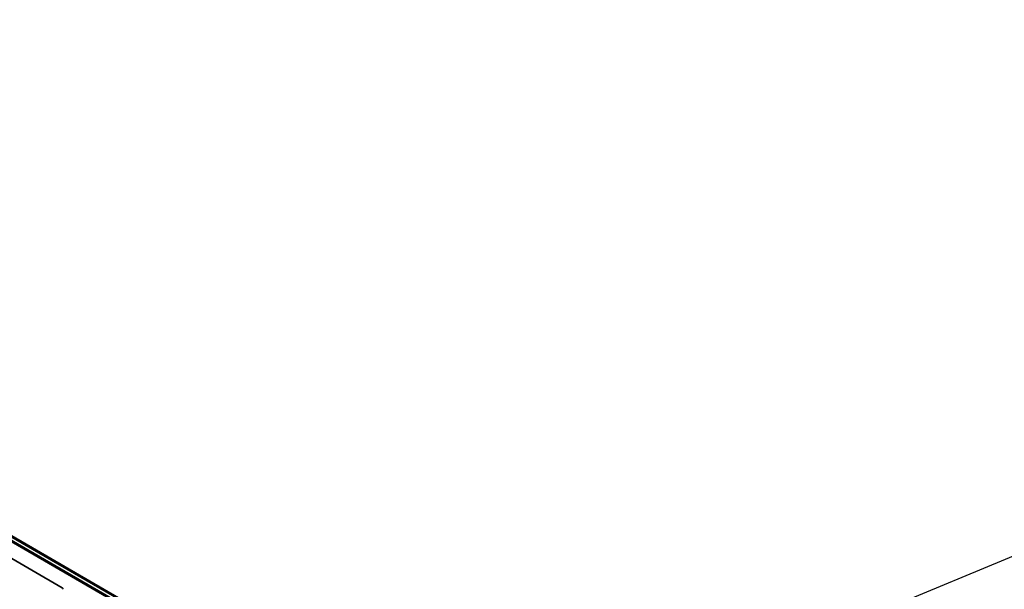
# Model space of a CAD drawing. Header units: millimetres. Extents: x -11430 to 11430, y -488 to 4365.
# Tile 37 of 92: x 2190 to 2476, y 1172 to 1338. Entities that reach past the tile are written whole.
import ezdxf

# ---------------------------------------------------------------- set-up
doc = ezdxf.new("R2010")
doc.units = ezdxf.units.MM
doc.header["$LTSCALE"] = 15
doc.layers.add('_Sichtbarkanten', color=7, linetype='Continuous', lineweight=25)
doc.layers.add('Sichtbar schmal (ISO)', color=7, linetype='Continuous', lineweight=35)

msp = doc.modelspace()

# ---------------------------------------------------------------- linework, layer by layer
at = {"layer": '_Sichtbarkanten'}
for p, q in [((2853.623, 1337.66), (2314.248, 1113.754)), ((2067.855, 1257.172), (2313.468, 1115.367)), ((2068.204, 1257.299), (2313.57, 1115.637)), ((2175.954, 1188.464), (2202.844, 1172.939)), ((2202.872, 1172.917), (2176.091, 1188.379)), ((2202.872, 1172.917), (2202.872, 1172.917))]:
    msp.add_line(p, q, dxfattribs=at)
msp.add_open_spline([(2202.844, 1172.939), (2202.875, 1172.921), (2202.906, 1172.897), (2202.963, 1172.837), (2202.988, 1172.803), (2203.033, 1172.724), (2203.051, 1172.68), (2203.082, 1172.582), (2203.092, 1172.527), (2203.096, 1172.475)], degree=3, knots=[-0.11734437, -0.11734437, -0.11734437, -0.11734437, -0.09062758, -0.09062758, -0.06452257, -0.06452257, -0.03591355, -0.03591355, -0.00000087, -0.00000087, -0.00000087, -0.00000087], dxfattribs=at)
msp.add_open_spline([(2202.915, 1172.886), (2202.907, 1172.893), (2202.893, 1172.905), (2202.872, 1172.917)], degree=3, dxfattribs=at)
at = {"layer": 'Sichtbar schmal (ISO)'}
for p, q in [((2312.27, 1114.542), (2066.67, 1256.34)), ((2066.847, 1256.642), (2312.447, 1114.845)), ((2313.343, 1115.355), (2067.73, 1257.16))]:
    msp.add_line(p, q, dxfattribs=at)
msp.add_open_spline([(2202.872, 1172.917), (2202.863, 1172.923), (2202.853, 1172.93), (2202.844, 1172.939)], degree=3, dxfattribs=at)

doc.saveas('drawing.dxf')
